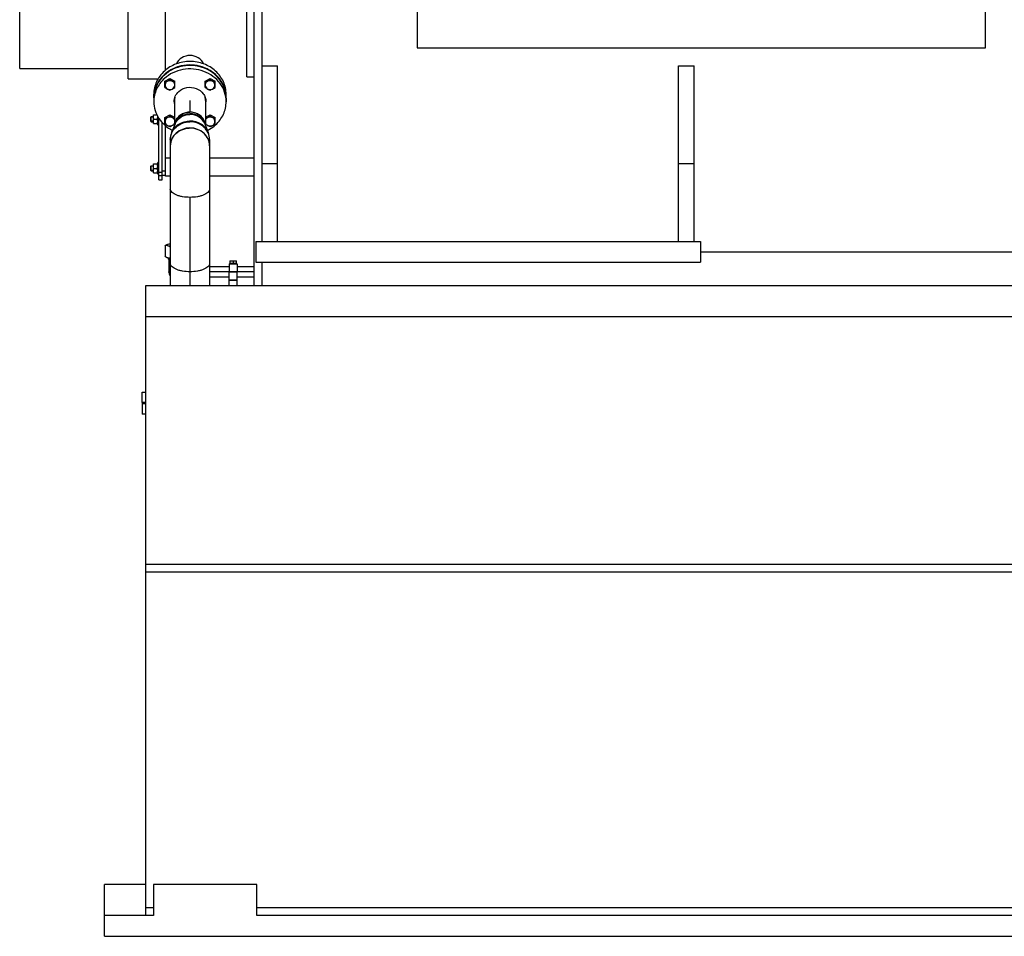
# Model space of a CAD drawing. Header units: millimetres. Extents: x 0 to 1189, y 0 to 841.
# Tile 4 of 184: x 113 to 190, y 172 to 243. Entities that reach past the tile are written whole.
import ezdxf

# ---------------------------------------------------------------- set-up
doc = ezdxf.new("R2010")
doc.units = ezdxf.units.MM
doc.header["$LTSCALE"] = 65.395
doc.linetypes.add('CENTER', pattern=[0.6, 0.375, -0.075, 0.075, -0.075])
for name, color, linetype in [('1907_153701_06_AC_PBL1494', 7, 'CONTINUOUS'), ('32007_153200_12_ABL1232', 7, 'CONTINUOUS'), ('32007_153200_13_ABL1234', 7, 'CONTINUOUS'), ('32007_153200_13_T1_PBL1253', 7, 'CONTINUOUS'), ('32007_153200_13_T2_PBL1252', 7, 'CONTINUOUS'), ('32007_153200_17_ABL1248', 7, 'CONTINUOUS'), ('32007_153200_20_ABL1243', 7, 'CONTINUOUS'), ('32007_153200_20_T1_PBL1466', 7, 'CONTINUOUS'), ('32007_153701_05_PBL1257', 7, 'CONTINUOUS'), ('32007_153701_07_PBL1245', 7, 'CONTINUOUS'), ('8M32E_GENSET_GENERATOR_ABL1226', 7, 'CONTINUOUS'), ('8M32E_GENSET_GENERATOR_T1_PBL1227', 7, 'CONTINUOUS'), ('8M32E_GENSET_GRUNDRAHMEN_ABL1228', 7, 'CONTINUOUS'), ('8M32E_GENSET_GRUNDRAHMEN_T1_PBL1229', 7, 'CONTINUOUS'), ('8M32E_GENSET_VERROHRUNG_ABL1230', 7, 'CONTINUOUS'), ('BOGEN-S-2D-90-76_1X2_9_PBL1251', 7, 'CONTINUOUS'), ('D2616-2-K-76_1-2_9-60_3-2_9_PBL1250', 7, 'CONTINUOUS'), ('D3870-A2-S-20_PBL1249', 7, 'CONTINUOUS'), ('D6796-10_PBL1241', 7, 'CONTINUOUS'), ('D6796-10_PBL1242', 7, 'CONTINUOUS'), ('D931_1-M10X130_PBL1236', 7, 'CONTINUOUS'), ('D931_1-M10X130_PBL1237', 7, 'CONTINUOUS'), ('D931_1-M12X50_PBL1246', 7, 'CONTINUOUS'), ('D931_1-M12X50_PBL1247', 7, 'CONTINUOUS'), ('D931_1-M12X50_PBL1254', 7, 'CONTINUOUS'), ('D931_1-M12X50_PBL1255', 7, 'CONTINUOUS'), ('D931_1-M8X55_PBL1259', 7, 'CONTINUOUS'), ('D934-M10_PBL1238', 7, 'CONTINUOUS'), ('D934-M10_PBL1239', 7, 'CONTINUOUS'), ('E1514-FF-DN50-PN6X2_PBL2241', 7, 'CONTINUOUS'), ('E1514-FF-DN65-PN16X2_PBL1231', 7, 'CONTINUOUS'), ('EN1092-1-01A-DN50-PN6_PBL1240', 7, 'CONTINUOUS'), ('EN1092-1-01A-DN65_PN16-77_5_PBL1233', 7, 'CONTINUOUS'), ('EN1092-1-01A-DN65_PN16-77_5_PBL1235', 7, 'CONTINUOUS'), ('ISO8434-1-E-S20_PBL1244', 7, 'CONTINUOUS'), ('ISO8434-1-T-S20_PBL1311', 7, 'CONTINUOUS'), ('links_14_VBL1225', 7, 'CONTINUOUS'), ('RKD1000-20_PBL1256', 7, 'CONTINUOUS'), ('RKD1000-20_PBL1258', 7, 'CONTINUOUS')]:
    doc.layers.add(name, color=color, linetype=linetype)

# ---------------------------------------------------------------- blocks, each defined once
blk = doc.blocks.new('8M32E_GENSET_GENERATOR_T1_PBL1227', base_point=(179.287, 267.455))
at = {"layer": '8M32E_GENSET_GENERATOR_T1_PBL1227', "color": 7, "linetype": 'Continuous'}
for p, q in [((144.207, 286.235), (144.207, 240.755)), ((188.207, 240.755), (188.207, 286.235)), ((131.607, 222.355), (131.607, 273.155)), ((132.207, 225.755), (132.207, 261.076)), ((131.027, 238.501), (131.027, 253.155)), ((121.847, 238.355), (121.847, 249.555)), ((113.447, 239.155), (113.447, 248.755)), ((124.727, 239.012), (124.727, 245.945)), ((144.207, 240.755), (188.207, 240.755)), ((132.207, 239.355), (133.407, 239.355)), ((133.407, 225.755), (133.407, 239.355)), ((164.447, 225.755), (164.447, 239.355)), ((164.447, 239.355), (165.647, 239.355)), ((165.647, 225.755), (165.647, 239.355)), ((113.447, 239.155), (121.847, 239.155)), ((121.847, 238.355), (124.165, 238.355)), ((131.027, 238.501), (131.607, 238.501)), ((123.827, 236.885), (123.827, 237.151)), ((129.427, 236.881), (129.427, 237.151)), ((124.727, 230.799), (124.727, 234.722)), ((125.105, 232.217), (124.727, 232.217)), ((131.607, 232.217), (128.149, 232.217)), ((133.407, 231.755), (132.207, 231.755)), ((165.647, 231.755), (164.447, 231.755)), ((125.105, 230.799), (124.727, 230.799)), ((131.607, 230.799), (128.149, 230.799)), ((131.727, 225.755), (131.727, 224.155)), ((131.727, 225.755), (166.127, 225.755)), ((166.127, 225.755), (166.127, 224.155)), ((166.127, 224.955), (208.927, 224.955)), ((131.727, 224.155), (166.127, 224.155)), ((132.207, 222.355), (132.207, 224.155))]:
    blk.add_line(p, q, dxfattribs=at)
for centre, radius, start, end in [((126.627, 238.955), 1.206, 26.37343, 153.62665), ((126.752, 236.624), 2.766, 47.87378, 58.56931), ((126.852, 236.735), 2.616, 36.74807, 47.85277), ((126.916, 236.787), 2.535, 35.96136, 36.68304), ((126.964, 236.82), 2.475, 25.11724, 35.99117), ((127.022, 236.85), 2.41, 24.06285, 25.06292), ((127.059, 236.866), 2.371, 12.88347, 24.0791), ((127.099, 236.877), 2.329, 12.08325, 12.84015), ((127.112, 236.88), 2.315, 0.02865, 12.07831), ((127.128, 236.881), 2.299, 359.79307, 360), ((127.128, 236.881), 2.3, 359.35061, 359.79306)]:
    blk.add_arc(centre, radius, start, end, dxfattribs=at)
for points, knots in [([(129.427, 237.151), (129.427, 237.483), (129.276, 238.163), (128.643, 239.006), (127.713, 239.561), (126.627, 239.754), (125.542, 239.561), (124.612, 239.006), (123.979, 238.163), (123.827, 237.483), (123.827, 237.151)], [0, 0, 0, 0, 0.119275, 0.241981, 0.369382, 0.5, 0.630618, 0.758019, 0.880725, 1, 1, 1, 1]), ([(128.194, 238.984), (127.773, 239.242), (126.779, 239.54), (125.517, 239.29), (124.688, 238.754), (124.206, 238.216), (123.899, 237.579), (123.828, 237.116), (123.827, 236.887)], [0, 0, 0, 0, 0.255679, 0.51263, 0.638814, 0.761759, 0.88176, 1, 1, 1, 1])]:
    blk.add_open_spline(points, degree=3, knots=knots, dxfattribs=at)
blk = doc.blocks.new('8M32E_GENSET_GENERATOR_ABL1226', base_point=(179.287, 267.455))
at = {"layer": '8M32E_GENSET_GENERATOR_T1_PBL1227'}
blk.add_blockref('8M32E_GENSET_GENERATOR_T1_PBL1227', (179.287, 267.455), dxfattribs=at)
blk = doc.blocks.new('8M32E_GENSET_GRUNDRAHMEN_T1_PBL1229', base_point=(308.367, 197.155))
at = {"layer": '8M32E_GENSET_GRUNDRAHMEN_T1_PBL1229', "color": 7, "linetype": 'Continuous'}
for p, q in [((123.207, 173.555), (123.207, 222.355)), ((123.207, 222.355), (456.407, 222.355)), ((123.207, 219.955), (456.407, 219.955)), ((479.807, 200.755), (123.207, 200.755)), ((479.807, 200.155), (123.207, 200.155)), ((120.007, 171.955), (120.007, 175.955)), ((123.207, 175.955), (120.007, 175.955)), ((123.807, 175.955), (123.807, 173.555)), ((131.807, 175.955), (123.807, 175.955)), ((131.807, 173.555), (131.807, 175.955)), ((123.807, 174.155), (123.207, 174.155)), ((471.207, 174.155), (131.807, 174.155)), ((123.807, 173.555), (120.007, 173.555)), ((471.207, 173.555), (131.807, 173.555)), ((120.007, 171.955), (482.967, 171.955))]:
    blk.add_line(p, q, dxfattribs=at)
blk = doc.blocks.new('8M32E_GENSET_GRUNDRAHMEN_ABL1228', base_point=(308.367, 197.155))
at = {"layer": '8M32E_GENSET_GRUNDRAHMEN_T1_PBL1229'}
blk.add_blockref('8M32E_GENSET_GRUNDRAHMEN_T1_PBL1229', (308.367, 197.155), dxfattribs=at)
blk = doc.blocks.new('E1514-FF-DN65-PN16X2_PBL1231', base_point=(123.067, 213.235))
at = {"layer": 'E1514-FF-DN65-PN16X2_PBL1231', "color": 7, "linetype": 'Continuous'}
for p, q in [((122.927, 213.275), (122.927, 213.195)), ((123.207, 213.275), (122.927, 213.275)), ((123.207, 213.195), (122.927, 213.195))]:
    blk.add_line(p, q, dxfattribs=at)
blk = doc.blocks.new('EN1092-1-01A-DN65_PN16-77_5_PBL1233', base_point=(123.067, 212.795))
at = {"layer": 'EN1092-1-01A-DN65_PN16-77_5_PBL1233', "color": 7, "linetype": 'Continuous'}
for p, q in [((122.927, 213.195), (122.927, 212.395)), ((123.207, 213.195), (122.927, 213.195)), ((123.207, 212.395), (122.927, 212.395))]:
    blk.add_line(p, q, dxfattribs=at)
blk = doc.blocks.new('32007_153200_12_ABL1232', base_point=(123.067, 212.795))
at = {"layer": 'EN1092-1-01A-DN65_PN16-77_5_PBL1233'}
blk.add_blockref('EN1092-1-01A-DN65_PN16-77_5_PBL1233', (123.067, 212.795), dxfattribs=at)
blk = doc.blocks.new('EN1092-1-01A-DN65_PN16-77_5_PBL1235', base_point=(123.067, 213.675))
at = {"layer": 'EN1092-1-01A-DN65_PN16-77_5_PBL1235', "color": 7, "linetype": 'Continuous'}
for p, q in [((122.927, 213.275), (122.927, 214.075)), ((122.927, 214.075), (123.207, 214.075)), ((122.927, 213.275), (123.207, 213.275))]:
    blk.add_line(p, q, dxfattribs=at)
blk = doc.blocks.new('EN1092-1-01A-DN50-PN6_PBL1240', base_point=(126.627, 236.869))
at = {"layer": 'EN1092-1-01A-DN50-PN6_PBL1240', "color": 7, "linetype": 'Continuous'}
for p, q in [((123.827, 236.847), (123.827, 236.577)), ((129.427, 236.847), (129.427, 236.577))]:
    blk.add_line(p, q, dxfattribs=at)
for centre, radius, start, end in [((126.126, 236.847), 2.299, 179.16608, 179.99995), ((126.414, 236.577), 1.017, 180.02823, 192.08308), ((126.415, 236.848), 1.018, 188.16349, 190.61542), ((126.417, 236.848), 1.02, 190.61536, 192.08867), ((126.838, 236.848), 1.019, 349.3748, 349.70729), ((126.84, 236.848), 1.017, 349.7067, 352.73648), ((126.842, 236.577), 1.015, 349.99025, 359.98338), ((127.128, 236.847), 2.299, 0.00005, 0.83392)]:
    blk.add_arc(centre, radius, start, end, dxfattribs=at)
for points, knots in [([(129.427, 236.88), (129.423, 237.128), (129.333, 237.63), (128.967, 238.307), (128.402, 238.857), (127.689, 239.234), (126.889, 239.41), (126.068, 239.37), (125.293, 239.119), (124.842, 238.818), (124.647, 238.641)], [0, 0, 0, 0, 0.117825, 0.237744, 0.360983, 0.487613, 0.616609, 0.746225, 0.874536, 1, 1, 1, 1]), ([(124.647, 238.641), (124.399, 238.416), (123.987, 237.873), (123.832, 237.206), (123.827, 236.88)], [0, 0, 0, 0, 0.507062, 1, 1, 1, 1]), ([(129.427, 236.577), (129.427, 236.825), (129.344, 237.331), (128.983, 238.016), (128.42, 238.573), (127.707, 238.958), (126.903, 239.139), (126.077, 239.102), (125.297, 238.851), (124.844, 238.549), (124.647, 238.371)], [0, 0, 0, 0, 0.117817, 0.237672, 0.360843, 0.487438, 0.616446, 0.746112, 0.874484, 1, 1, 1, 1]), ([(124.647, 238.371), (124.395, 238.142), (123.978, 237.588), (123.827, 236.908), (123.827, 236.577)], [0, 0, 0, 0, 0.507089, 1, 1, 1, 1]), ([(125.397, 236.577), (125.397, 236.722), (125.463, 237.021), (125.646, 237.264), (125.757, 237.365)], [0, 0, 0, 0, 0.492911, 1, 1, 1, 1]), ([(125.757, 237.365), (125.93, 237.521), (126.382, 237.735), (127.111, 237.672), (127.608, 237.312), (127.82, 236.908), (127.857, 236.686), (127.857, 236.577)], [0, 0, 0, 0, 0.253297, 0.511553, 0.760569, 0.881311, 1, 1, 1, 1]), ([(123.827, 236.577), (123.827, 236.351), (123.895, 235.894), (124.192, 235.263), (124.661, 234.727), (125.061, 234.461), (125.276, 234.354)], [0, 0, 0, 0, 0.24277, 0.489042, 0.741229, 1, 1, 1, 1]), ([(128.607, 234.782), (128.86, 235.011), (129.277, 235.565), (129.427, 236.245), (129.427, 236.577)], [0, 0, 0, 0, 0.507089, 1, 1, 1, 1]), ([(127.978, 234.354), (128.035, 234.382), (128.259, 234.503), (128.466, 234.655), (128.607, 234.782)], [0, 0, 0, 0, 0.252667, 1, 1, 1, 1])]:
    blk.add_open_spline(points, degree=3, knots=knots, dxfattribs=at)
blk = doc.blocks.new('D2616-2-K-76_1-2_9-60_3-2_9_PBL1250', base_point=(126.627, 234.458))
at = {"layer": 'D2616-2-K-76_1-2_9-60_3-2_9_PBL1250', "color": 7, "linetype": 'Continuous'}
for p, q in [((125.479, 234.857), (125.209, 234.181)), ((127.775, 234.857), (128.045, 234.181)), ((125.105, 233.638), (125.105, 233.162)), ((128.149, 233.638), (128.149, 233.162))]:
    blk.add_line(p, q, dxfattribs=at)
for centre, radius, start, end in [((126.478, 233.094), 1.387, 141.78435, 142.13491), ((126.627, 232.853), 1.677, 88.12754, 91.87246), ((126.776, 233.094), 1.387, 37.86509, 38.21565), ((126.362, 233.151), 1.257, 169.27527, 179.3378), ((126.382, 233.146), 1.278, 159.46121, 169.24453), ((126.406, 233.137), 1.303, 154.63391, 159.46408), ((126.451, 233.114), 1.353, 142.0968, 154.56526), ((126.803, 233.114), 1.353, 25.43474, 37.9032), ((126.848, 233.137), 1.303, 20.53592, 25.36609), ((126.872, 233.146), 1.278, 10.75547, 20.53879), ((126.892, 233.151), 1.257, 0.6622, 10.72473)]:
    blk.add_arc(centre, radius, start, end, dxfattribs=at)
for points, knots in [([(125.422, 234.722), (125.429, 234.861), (125.505, 235.143), (125.78, 235.487), (126.172, 235.714), (126.475, 235.766), (126.627, 235.766)], [0, 0, 0, 0, 0.238616, 0.484318, 0.739109, 1, 1, 1, 1]), ([(127.832, 234.722), (127.825, 234.861), (127.749, 235.143), (127.474, 235.487), (127.082, 235.714), (126.779, 235.766), (126.627, 235.766)], [0, 0, 0, 0, 0.238616, 0.484318, 0.739109, 1, 1, 1, 1]), ([(125.388, 233.952), (125.525, 234.126), (125.892, 234.415), (126.344, 234.522), (126.572, 234.53)], [0, 0, 0, 0, 0.491371, 1, 1, 1, 1]), ([(127.866, 233.952), (127.729, 234.126), (127.362, 234.415), (126.91, 234.522), (126.682, 234.53)], [0, 0, 0, 0, 0.491371, 1, 1, 1, 1])]:
    blk.add_open_spline(points, degree=3, knots=knots, dxfattribs=at)
at = {"layer": 'D2616-2-K-76_1-2_9-60_3-2_9_PBL1250', "color": 9, "linetype": 'Continuous'}
for points, knots in [([(125.467, 234.86), (125.503, 234.974), (125.619, 235.194), (125.984, 235.539), (126.374, 235.654), (126.627, 235.654)], [0, 0, 0, 0, 0.241105, 0.48957, 1, 1, 1, 1]), ([(125.479, 234.857), (125.564, 235.072), (125.898, 235.457), (126.384, 235.588), (126.627, 235.588)], [0, 0, 0, 0, 0.487094, 1, 1, 1, 1]), ([(127.787, 234.86), (127.751, 234.974), (127.635, 235.194), (127.27, 235.539), (126.88, 235.654), (126.627, 235.654)], [0, 0, 0, 0, 0.241105, 0.48957, 1, 1, 1, 1]), ([(127.775, 234.857), (127.69, 235.072), (127.356, 235.457), (126.87, 235.588), (126.627, 235.588)], [0, 0, 0, 0, 0.487094, 1, 1, 1, 1]), ([(125.105, 233.638), (125.105, 233.818), (125.187, 234.188), (125.531, 234.646), (126.036, 234.948), (126.43, 235.017), (126.627, 235.017)], [0, 0, 0, 0, 0.23855, 0.483962, 0.738764, 1, 1, 1, 1]), ([(125.209, 234.181), (125.262, 234.313), (125.415, 234.565), (125.866, 234.955), (126.327, 235.083), (126.627, 235.083)], [0, 0, 0, 0, 0.241497, 0.490158, 1, 1, 1, 1]), ([(128.045, 234.181), (127.992, 234.313), (127.839, 234.565), (127.388, 234.955), (126.927, 235.083), (126.627, 235.083)], [0, 0, 0, 0, 0.241497, 0.490158, 1, 1, 1, 1]), ([(128.149, 233.638), (128.149, 233.818), (128.067, 234.188), (127.723, 234.646), (127.218, 234.948), (126.824, 235.017), (126.627, 235.017)], [0, 0, 0, 0, 0.23855, 0.483962, 0.738764, 1, 1, 1, 1])]:
    blk.add_open_spline(points, degree=3, knots=knots, dxfattribs=at)
at = {"layer": 'D2616-2-K-76_1-2_9-60_3-2_9_PBL1250', "color": 7, "linetype": 'Continuous'}
for points in [[(125.209, 234.181), (125.141, 234.01), (125.105, 233.822), (125.105, 233.638)], [(128.149, 233.638), (128.149, 233.822), (128.113, 234.01), (128.045, 234.181)]]:
    blk.add_open_spline(points, degree=3, dxfattribs=at)
blk = doc.blocks.new('BOGEN-S-2D-90-76_1X2_9_PBL1251', base_point=(126.627, 231.855))
at = {"layer": 'BOGEN-S-2D-90-76_1X2_9_PBL1251', "color": 7, "linetype": 'Continuous'}
for p, q in [((125.105, 233.151), (125.105, 229.813)), ((128.149, 233.151), (128.149, 229.813))]:
    blk.add_line(p, q, dxfattribs=at)
for points, knots in [([(128.149, 233.162), (128.149, 233.342), (128.067, 233.712), (127.723, 234.17), (127.217, 234.472), (126.627, 234.576), (126.037, 234.472), (125.531, 234.17), (125.187, 233.712), (125.105, 233.342), (125.105, 233.162)], [0, 0, 0, 0, 0.119275, 0.241981, 0.369382, 0.5, 0.630618, 0.758019, 0.880725, 1, 1, 1, 1]), ([(128.149, 229.813), (128.149, 229.601), (127.818, 229.388), (127.468, 229.272), (127.106, 229.191), (126.627, 229.155), (126.148, 229.191), (125.786, 229.272), (125.436, 229.388), (125.105, 229.601), (125.105, 229.813)], [0, 0, 0, 0, 0.183508, 0.253849, 0.33158, 0.5, 0.66842, 0.746151, 0.816492, 1, 1, 1, 1])]:
    blk.add_open_spline(points, degree=3, knots=knots, dxfattribs=at)
blk = doc.blocks.new('32007_153200_13_T2_PBL1252', base_point=(126.627, 226.084))
at = {"layer": '32007_153200_13_T2_PBL1252', "color": 7, "linetype": 'Continuous'}
for p, q in [((125.105, 229.813), (125.105, 222.355)), ((128.149, 229.813), (128.149, 222.355))]:
    blk.add_line(p, q, dxfattribs=at)
at = {"layer": '32007_153200_13_T2_PBL1252', "color": 2, "linetype": 'CENTER'}
blk.add_line((126.627, 229.176), (126.627, 222.355), dxfattribs=at)
at = {"layer": '32007_153200_13_T2_PBL1252', "color": 7, "linetype": 'Continuous'}
blk.add_open_spline([(128.149, 229.813), (128.149, 229.601), (127.818, 229.388), (127.468, 229.272), (127.106, 229.191), (126.627, 229.155), (126.148, 229.191), (125.786, 229.272), (125.436, 229.388), (125.105, 229.601), (125.105, 229.813)], degree=3, knots=[0, 0, 0, 0, 0.183508, 0.253849, 0.33158, 0.5, 0.66842, 0.746151, 0.816492, 1, 1, 1, 1], dxfattribs=at)
at = {"layer": '32007_153200_13_T2_PBL1252', "color": 9, "linetype": 'Continuous'}
blk.add_open_spline([(128.149, 224.052), (128.149, 223.84), (127.818, 223.627), (127.468, 223.512), (127.106, 223.43), (126.627, 223.394), (126.148, 223.43), (125.786, 223.512), (125.436, 223.627), (125.105, 223.84), (125.105, 224.052)], degree=3, knots=[0, 0, 0, 0, 0.183508, 0.253849, 0.33158, 0.5, 0.66842, 0.746151, 0.816492, 1, 1, 1, 1], dxfattribs=at)
blk = doc.blocks.new('32007_153200_13_T1_PBL1253', base_point=(126.627, 235.802))
at = {"layer": '32007_153200_13_T1_PBL1253', "color": 7, "linetype": 'Continuous'}
for p, q in [((125.421, 236.661), (125.421, 234.712)), ((127.833, 236.661), (127.833, 234.712))]:
    blk.add_line(p, q, dxfattribs=at)
at = {"layer": '32007_153200_13_T1_PBL1253', "color": 2, "linetype": 'CENTER'}
blk.add_line((126.627, 236.661), (126.627, 235.766), dxfattribs=at)
at = {"layer": '32007_153200_13_T1_PBL1253', "color": 7, "linetype": 'Continuous'}
for centre, radius, start, end in [((126.423, 236.66), 1.002, 164.2685, 179.93669), ((126.834, 236.66), 0.999, 0.04322, 13.86143), ((126.568, 234.569), 1.182, 124.13259, 132.15392), ((126.594, 234.53), 1.229, 116.3106, 124.12661), ((126.612, 234.493), 1.271, 108.66233, 116.30669), ((126.623, 234.462), 1.303, 101.14403, 108.65988), ((126.627, 234.441), 1.324, 93.70597, 101.14249), ((126.627, 234.434), 1.331, 86.29513, 93.70487), ((126.628, 234.441), 1.324, 78.85751, 86.29403), ((126.632, 234.462), 1.303, 71.34012, 78.85597), ((126.642, 234.493), 1.271, 63.69331, 71.33767), ((126.66, 234.53), 1.229, 55.87339, 63.6894), ((126.687, 234.569), 1.182, 47.84608, 55.86741), ((126.42, 234.672), 0.999, 166.50221, 176.14532), ((126.439, 234.667), 1.018, 157.61883, 166.47712), ((126.467, 234.655), 1.049, 148.91334, 157.60053), ((126.5, 234.634), 1.088, 140.42167, 148.89738), ((126.535, 234.605), 1.134, 132.16266, 140.40976), ((126.719, 234.605), 1.134, 39.59024, 47.83734), ((126.754, 234.634), 1.088, 31.10262, 39.57833), ((126.787, 234.655), 1.049, 22.39947, 31.08666), ((126.815, 234.667), 1.018, 13.52288, 22.38117), ((126.834, 234.672), 0.999, 3.85468, 13.49779)]:
    blk.add_arc(centre, radius, start, end, dxfattribs=at)
blk = doc.blocks.new('32007_153200_13_ABL1234', base_point=(126.177, 226.33))
at = {"layer": '32007_153200_13_T1_PBL1253'}
blk.add_blockref('32007_153200_13_T1_PBL1253', (126.627, 235.802), dxfattribs=at)
at = {"layer": '32007_153200_13_T2_PBL1252'}
blk.add_blockref('32007_153200_13_T2_PBL1252', (126.627, 226.084), dxfattribs=at)
at = {"layer": 'BOGEN-S-2D-90-76_1X2_9_PBL1251'}
blk.add_blockref('BOGEN-S-2D-90-76_1X2_9_PBL1251', (126.627, 231.855), dxfattribs=at)
at = {"layer": 'D2616-2-K-76_1-2_9-60_3-2_9_PBL1250'}
blk.add_blockref('D2616-2-K-76_1-2_9-60_3-2_9_PBL1250', (126.627, 234.458), dxfattribs=at)
at = {"layer": 'EN1092-1-01A-DN50-PN6_PBL1240'}
blk.add_blockref('EN1092-1-01A-DN50-PN6_PBL1240', (126.627, 236.869), dxfattribs=at)
at = {"layer": 'EN1092-1-01A-DN65_PN16-77_5_PBL1235'}
blk.add_blockref('EN1092-1-01A-DN65_PN16-77_5_PBL1235', (123.067, 213.675), dxfattribs=at)
blk = doc.blocks.new('D931_1-M10X130_PBL1236', base_point=(123.697, 231.417))
at = {"layer": 'D931_1-M10X130_PBL1236', "color": 7, "linetype": 'Continuous'}
for p, q in [((123.587, 231.58), (123.624, 231.617)), ((123.587, 231.254), (123.587, 231.58)), ((123.587, 231.254), (123.624, 231.217)), ((123.624, 231.217), (123.624, 231.617)), ((123.624, 231.617), (123.807, 231.617)), ((123.624, 231.217), (123.807, 231.217))]:
    blk.add_line(p, q, dxfattribs=at)
at = {"layer": 'D931_1-M10X130_PBL1236', "color": 2, "linetype": 'Continuous'}
for p, q in [((123.807, 231.58), (123.587, 231.58)), ((123.807, 231.254), (123.587, 231.254))]:
    blk.add_line(p, q, dxfattribs=at)
blk = doc.blocks.new('D931_1-M10X130_PBL1237', base_point=(123.697, 235.223))
at = {"layer": 'D931_1-M10X130_PBL1237', "color": 7, "linetype": 'Continuous'}
for p, q in [((123.587, 235.387), (123.624, 235.423)), ((123.587, 235.06), (123.587, 235.387)), ((123.587, 235.06), (123.624, 235.023)), ((123.624, 235.023), (123.624, 235.423)), ((123.624, 235.423), (123.807, 235.423)), ((123.624, 235.023), (123.807, 235.023))]:
    blk.add_line(p, q, dxfattribs=at)
at = {"layer": 'D931_1-M10X130_PBL1237', "color": 2, "linetype": 'Continuous'}
for p, q in [((123.807, 235.387), (123.587, 235.387)), ((123.807, 235.06), (123.587, 235.06))]:
    blk.add_line(p, q, dxfattribs=at)
blk = doc.blocks.new('D934-M10_PBL1238', base_point=(123.967, 231.417))
at = {"layer": 'D934-M10_PBL1238', "color": 7, "linetype": 'Continuous'}
for p, q in [((123.807, 231.077), (123.807, 231.757)), ((123.807, 231.757), (124.127, 231.757)), ((123.807, 231.077), (124.127, 231.077)), ((123.821, 231.417), (124.113, 231.417))]:
    blk.add_line(p, q, dxfattribs=at)
for points in [[(123.807, 231.587), (123.807, 231.644), (123.813, 231.701), (123.821, 231.757)], [(124.127, 231.587), (124.127, 231.644), (124.122, 231.701), (124.113, 231.757)], [(123.821, 231.417), (123.813, 231.473), (123.807, 231.53), (123.807, 231.587)], [(123.807, 231.247), (123.807, 231.304), (123.813, 231.361), (123.821, 231.417)], [(123.821, 231.077), (123.813, 231.133), (123.807, 231.19), (123.807, 231.247)], [(124.113, 231.417), (124.122, 231.473), (124.127, 231.53), (124.127, 231.587)], [(124.127, 231.247), (124.127, 231.304), (124.122, 231.361), (124.113, 231.417)], [(124.113, 231.077), (124.122, 231.133), (124.127, 231.19), (124.127, 231.247)]]:
    blk.add_open_spline(points, degree=3, dxfattribs=at)
blk = doc.blocks.new('D934-M10_PBL1239', base_point=(123.967, 235.223))
at = {"layer": 'D934-M10_PBL1239', "color": 7, "linetype": 'Continuous'}
for p, q in [((123.807, 234.883), (123.807, 235.563)), ((123.807, 235.563), (124.065, 235.563)), ((123.807, 234.883), (124.127, 234.883)), ((123.821, 235.223), (124.113, 235.223))]:
    blk.add_line(p, q, dxfattribs=at)
blk.add_arc((123.142, 235.392), 0.985, 0.07587, 4.10114, dxfattribs=at)
for points in [[(123.807, 235.393), (123.807, 235.45), (123.813, 235.507), (123.821, 235.563)], [(123.821, 235.223), (123.813, 235.28), (123.807, 235.337), (123.807, 235.393)], [(123.807, 235.053), (123.807, 235.11), (123.813, 235.167), (123.821, 235.223)], [(123.821, 234.883), (123.813, 234.94), (123.807, 234.997), (123.807, 235.053)], [(124.113, 235.223), (124.122, 235.28), (124.127, 235.337), (124.127, 235.393)], [(124.127, 235.053), (124.127, 235.11), (124.122, 235.167), (124.113, 235.223)], [(124.113, 234.883), (124.122, 234.94), (124.127, 234.997), (124.127, 235.053)]]:
    blk.add_open_spline(points, degree=3, dxfattribs=at)
blk = doc.blocks.new('D6796-10_PBL1241', base_point=(124.177, 231.417))
at = {"layer": 'D6796-10_PBL1241', "color": 7, "linetype": 'Continuous'}
for p, q in [((124.127, 230.957), (124.127, 231.877)), ((124.227, 231.866), (124.127, 231.877)), ((124.227, 230.968), (124.127, 230.957))]:
    blk.add_line(p, q, dxfattribs=at)
blk = doc.blocks.new('D6796-10_PBL1242', base_point=(124.177, 235.111))
at = {"layer": 'D6796-10_PBL1242', "color": 7, "linetype": 'Continuous'}
for p, q in [((124.127, 234.763), (124.127, 235.458)), ((124.227, 234.775), (124.127, 234.763))]:
    blk.add_line(p, q, dxfattribs=at)
blk = doc.blocks.new('ISO8434-1-E-S20_PBL1244', base_point=(125.016, 223.768))
at = {"layer": 'ISO8434-1-E-S20_PBL1244', "color": 7, "linetype": 'Continuous'}
for p, q in [((124.927, 224.47), (124.927, 224.414)), ((124.927, 224.414), (124.956, 224.383)), ((125.013, 224.352), (124.956, 224.383)), ((124.987, 224.366), (124.987, 223.395))]:
    blk.add_line(p, q, dxfattribs=at)
at = {"layer": 'ISO8434-1-E-S20_PBL1244', "color": 2, "linetype": 'Continuous'}
blk.add_line((124.977, 224.459), (124.977, 224.386), dxfattribs=at)
at = {"layer": 'ISO8434-1-E-S20_PBL1244', "color": 7, "linetype": 'Continuous'}
blk.add_lwpolyline([(124.987, 223.395), (125.02, 223.21), (125.105, 223.065)], dxfattribs=at)
at = {"layer": 'ISO8434-1-E-S20_PBL1244', "color": 9, "linetype": 'Continuous'}
blk.add_arc((125.004, 223.395), 0.0162, 180.01101, 180.93646, dxfattribs=at)
at = {"layer": 'ISO8434-1-E-S20_PBL1244', "color": 7, "linetype": 'Continuous'}
for points, knots in [([(124.956, 224.383), (124.964, 224.378), (125.012, 224.358), (125.063, 224.348), (125.105, 224.34)], [0, 0, 0, 0, 0.183685, 1, 1, 1, 1]), ([(125.013, 224.352), (125.019, 224.349), (125.047, 224.336), (125.078, 224.328), (125.102, 224.322)], [0, 0, 0, 0, 0.195198, 1, 1, 1, 1])]:
    blk.add_open_spline(points, degree=3, knots=knots, dxfattribs=at)
at = {"layer": 'ISO8434-1-E-S20_PBL1244', "color": 2, "linetype": 'Continuous'}
for points, knots in [([(124.987, 224.368), (124.987, 224.369), (124.986, 224.37), (124.984, 224.371), (124.983, 224.372), (124.982, 224.373), (124.981, 224.375), (124.981, 224.376), (124.98, 224.377), (124.979, 224.378), (124.979, 224.379), (124.978, 224.38), (124.978, 224.381), (124.978, 224.382), (124.978, 224.384), (124.978, 224.385), (124.977, 224.386)], [0, 0, 0, 0, 0.125, 0.1875, 0.25, 0.3125, 0.375, 0.4375, 0.5, 0.5625, 0.625, 0.6875, 0.75, 0.8125, 0.875, 1, 1, 1, 1]), ([(125.105, 224.325), (125.102, 224.325), (125.097, 224.327), (125.09, 224.328), (125.085, 224.329), (125.08, 224.33), (125.074, 224.332), (125.067, 224.334), (125.06, 224.336), (125.054, 224.337), (125.05, 224.339), (125.047, 224.339), (125.046, 224.34), (125.044, 224.34), (125.042, 224.341), (125.039, 224.342), (125.035, 224.344), (125.031, 224.345), (125.027, 224.346), (125.023, 224.348), (125.019, 224.35), (125.015, 224.351), (125.011, 224.353), (125.007, 224.355), (125.004, 224.357)], [0, 0, 0, 0, 0.0625, 0.125, 0.15625, 0.1875, 0.25, 0.3125, 0.375, 0.4375, 0.46875, 0.484375, 0.5, 0.515625, 0.53125, 0.5625, 0.625, 0.65625, 0.6875, 0.75, 0.8125, 0.84375, 0.875, 1, 1, 1, 1])]:
    blk.add_open_spline(points, degree=3, knots=knots, dxfattribs=at)
at = {"layer": 'ISO8434-1-E-S20_PBL1244', "color": 9, "linetype": 'Continuous'}
blk.add_open_spline([(125.1, 223.338), (125.071, 223.344), (125.034, 223.353), (124.988, 223.381), (124.987, 223.395)], degree=3, knots=[0, 0, 0, 0, 0.676302, 1, 1, 1, 1], dxfattribs=at)
blk = doc.blocks.new('ISO8434-1-T-S20_PBL1311', base_point=(240.938, 223.664))
at = {"layer": 'ISO8434-1-T-S20_PBL1311', "color": 7, "linetype": 'Continuous'}
for p, q in [((241.127, 224.43), (240.329, 224.43)), ((241.077, 224.401), (240.329, 224.401)), ((241.067, 224.395), (240.329, 224.395)), ((241.067, 224.395), (241.127, 224.43)), ((241.067, 222.772), (241.067, 224.395)), ((241.127, 224.555), (241.127, 224.43)), ((241.527, 223.935), (240.329, 223.935)), ((241.527, 223.935), (241.547, 223.97)), ((241.527, 222.855), (241.527, 223.935)), ((241.533, 222.845), (241.533, 223.945)), ((241.067, 223.084), (240.329, 223.084)), ((241.067, 222.772), (240.329, 222.772)), ((241.527, 222.855), (241.067, 222.855)), ((241.527, 222.855), (241.547, 222.821))]:
    blk.add_line(p, q, dxfattribs=at)
at = {"layer": 'ISO8434-1-T-S20_PBL1311', "color": 2, "linetype": 'Continuous'}
for p, q in [((241.077, 224.555), (241.077, 224.401)), ((241.547, 223.945), (241.533, 223.945)), ((241.547, 222.845), (241.533, 222.845))]:
    blk.add_line(p, q, dxfattribs=at)
blk = doc.blocks.new('32007_153200_20_T1_PBL1466', base_point=(182.717, 223.395))
at = {"layer": '32007_153200_20_T1_PBL1466', "color": 7, "linetype": 'Continuous'}
for p, q in [((129.647, 223.795), (128.149, 223.795)), ((131.607, 223.795), (130.287, 223.795)), ((234.447, 223.795), (231.327, 223.795)), ((237.285, 223.795), (235.087, 223.795)), ((129.647, 222.995), (128.149, 222.995)), ((131.607, 222.995), (130.287, 222.995)), ((234.447, 222.995), (231.327, 222.995)), ((237.285, 222.995), (235.087, 222.995))]:
    blk.add_line(p, q, dxfattribs=at)
at = {"layer": '32007_153200_20_T1_PBL1466', "color": 2, "linetype": 'CENTER'}
for p, q in [((131.607, 223.395), (128.149, 223.395)), ((237.285, 223.395), (231.327, 223.395))]:
    blk.add_line(p, q, dxfattribs=at)
blk = doc.blocks.new('32007_153200_20_ABL1243', base_point=(183.237, 223.664))
at = {"layer": '32007_153200_20_T1_PBL1466'}
blk.add_blockref('32007_153200_20_T1_PBL1466', (182.717, 223.395), dxfattribs=at)
at = {"layer": 'ISO8434-1-E-S20_PBL1244'}
blk.add_blockref('ISO8434-1-E-S20_PBL1244', (125.016, 223.768), dxfattribs=at)
at = {"layer": 'ISO8434-1-T-S20_PBL1311'}
blk.add_blockref('ISO8434-1-T-S20_PBL1311', (240.938, 223.664), dxfattribs=at)
blk = doc.blocks.new('32007_153701_07_PBL1245', base_point=(124.347, 232.906))
at = {"layer": '32007_153701_07_PBL1245', "color": 7, "linetype": 'Continuous'}
for p, q in [((124.227, 230.523), (124.227, 235.289)), ((124.467, 230.523), (124.467, 234.981)), ((124.227, 231.127), (124.467, 231.127)), ((124.227, 230.861), (124.467, 230.861)), ((124.227, 230.523), (124.467, 230.523))]:
    blk.add_line(p, q, dxfattribs=at)
blk = doc.blocks.new('D931_1-M12X50_PBL1246', base_point=(125.057, 235.102))
at = {"layer": 'D931_1-M12X50_PBL1246', "color": 7, "linetype": 'Continuous'}
for p, q in [((124.691, 235.355), (125.071, 235.554)), ((125.071, 235.444), (125.071, 235.554)), ((125.071, 235.554), (125.421, 235.371)), ((124.691, 234.848), (124.691, 235.355))]:
    blk.add_line(p, q, dxfattribs=at)
for points, knots in [([(124.719, 235.168), (124.697, 235.117), (124.678, 235.001), (124.747, 234.836), (124.889, 234.722), (125.011, 234.696), (125.071, 234.696)], [0, 0, 0, 0, 0.24025, 0.483066, 0.736836, 1, 1, 1, 1]), ([(125.071, 235.444), (125.04, 235.426), (124.916, 235.354), (124.788, 235.29), (124.691, 235.245)], [0, 0, 0, 0, 0.254823, 1, 1, 1, 1]), ([(124.691, 234.848), (124.723, 234.829), (124.847, 234.758), (124.975, 234.693), (125.071, 234.649)], [0, 0, 0, 0, 0.254823, 1, 1, 1, 1]), ([(125.071, 235.384), (124.998, 235.384), (124.851, 235.346), (124.747, 235.232), (124.719, 235.168)], [0, 0, 0, 0, 0.512378, 1, 1, 1, 1]), ([(125.421, 235.259), (125.392, 235.273), (125.273, 235.33), (125.157, 235.394), (125.071, 235.444)], [0, 0, 0, 0, 0.244843, 1, 1, 1, 1]), ([(125.422, 235.171), (125.393, 235.235), (125.29, 235.346), (125.144, 235.384), (125.071, 235.384)], [0, 0, 0, 0, 0.487783, 1, 1, 1, 1]), ([(125.071, 234.696), (125.144, 234.696), (125.29, 234.734), (125.393, 234.845), (125.422, 234.908)], [0, 0, 0, 0, 0.512217, 1, 1, 1, 1]), ([(125.071, 234.649), (125.101, 234.662), (125.22, 234.718), (125.335, 234.78), (125.421, 234.83)], [0, 0, 0, 0, 0.244529, 1, 1, 1, 1])]:
    blk.add_open_spline(points, degree=3, knots=knots, dxfattribs=at)
blk = doc.blocks.new('D931_1-M12X50_PBL1247', base_point=(125.071, 237.921))
at = {"layer": 'D931_1-M12X50_PBL1247', "color": 7, "linetype": 'Continuous'}
for p, q in [((124.691, 238.175), (125.071, 238.374)), ((124.691, 237.668), (124.691, 238.175)), ((125.071, 238.264), (125.071, 238.374)), ((125.071, 238.374), (125.451, 238.175)), ((125.451, 237.668), (125.451, 238.175))]:
    blk.add_line(p, q, dxfattribs=at)
for points, knots in [([(124.719, 237.988), (124.697, 237.937), (124.678, 237.82), (124.747, 237.656), (124.889, 237.542), (125.011, 237.516), (125.071, 237.516)], [0, 0, 0, 0, 0.24025, 0.483066, 0.736836, 1, 1, 1, 1]), ([(125.071, 238.264), (125.04, 238.246), (124.916, 238.174), (124.788, 238.11), (124.691, 238.065)], [0, 0, 0, 0, 0.254823, 1, 1, 1, 1]), ([(125.071, 238.204), (124.998, 238.204), (124.851, 238.165), (124.747, 238.052), (124.719, 237.988)], [0, 0, 0, 0, 0.512378, 1, 1, 1, 1]), ([(125.451, 238.065), (125.42, 238.08), (125.29, 238.14), (125.165, 238.209), (125.071, 238.264)], [0, 0, 0, 0, 0.244256, 1, 1, 1, 1]), ([(125.424, 237.988), (125.395, 238.052), (125.292, 238.165), (125.145, 238.204), (125.071, 238.204)], [0, 0, 0, 0, 0.487621, 1, 1, 1, 1]), ([(125.071, 237.516), (125.132, 237.516), (125.254, 237.542), (125.396, 237.656), (125.465, 237.82), (125.446, 237.937), (125.424, 237.988)], [0, 0, 0, 0, 0.263164, 0.516934, 0.75975, 1, 1, 1, 1]), ([(124.691, 237.668), (124.723, 237.649), (124.847, 237.577), (124.975, 237.513), (125.071, 237.469)], [0, 0, 0, 0, 0.254823, 1, 1, 1, 1]), ([(125.071, 237.469), (125.103, 237.483), (125.233, 237.544), (125.358, 237.613), (125.451, 237.668)], [0, 0, 0, 0, 0.244256, 1, 1, 1, 1])]:
    blk.add_open_spline(points, degree=3, knots=knots, dxfattribs=at)
blk = doc.blocks.new('D3870-A2-S-20_PBL1249', base_point=(124.901, 225.011))
at = {"layer": 'D3870-A2-S-20_PBL1249', "color": 7, "linetype": 'Continuous'}
for p, q in [((124.696, 225.42), (124.696, 224.606)), ((124.842, 225.521), (124.826, 225.513)), ((124.842, 225.521), (124.904, 225.546)), ((124.904, 224.475), (124.837, 224.503))]:
    blk.add_line(p, q, dxfattribs=at)
for points, knots in [([(124.904, 225.546), (124.917, 225.55), (124.982, 225.567), (125.049, 225.577), (125.102, 225.584)], [0, 0, 0, 0, 0.208408, 1, 1, 1, 1]), ([(124.696, 225.42), (124.707, 225.429), (124.747, 225.463), (124.791, 225.494), (124.826, 225.513)], [0, 0, 0, 0, 0.261282, 1, 1, 1, 1]), ([(124.904, 225.421), (124.887, 225.426), (124.818, 225.441), (124.746, 225.433), (124.696, 225.42)], [0, 0, 0, 0, 0.257362, 1, 1, 1, 1]), ([(124.904, 225.421), (124.885, 225.426), (124.854, 225.438), (124.816, 225.457), (124.802, 225.49), (124.818, 225.505), (124.826, 225.511)], [0, 0, 0, 0, 0.391799, 0.650037, 0.810175, 1, 1, 1, 1]), ([(125.105, 225.301), (125.089, 225.314), (125.028, 225.363), (124.959, 225.404), (124.904, 225.421)], [0, 0, 0, 0, 0.269418, 1, 1, 1, 1]), ([(125.102, 225.382), (125.082, 225.385), (125.016, 225.394), (124.95, 225.407), (124.904, 225.421)], [0, 0, 0, 0, 0.289484, 1, 1, 1, 1]), ([(124.817, 224.514), (124.806, 224.52), (124.764, 224.548), (124.725, 224.58), (124.696, 224.606)], [0, 0, 0, 0, 0.238635, 1, 1, 1, 1]), ([(124.904, 224.475), (124.897, 224.478), (124.866, 224.488), (124.838, 224.502), (124.817, 224.514)], [0, 0, 0, 0, 0.241346, 1, 1, 1, 1]), ([(125.105, 224.479), (125.073, 224.47), (125.005, 224.457), (124.937, 224.465), (124.904, 224.475)], [0, 0, 0, 0, 0.495614, 1, 1, 1, 1]), ([(125.102, 224.437), (125.082, 224.439), (125.016, 224.449), (124.95, 224.462), (124.904, 224.475)], [0, 0, 0, 0, 0.289484, 1, 1, 1, 1])]:
    blk.add_open_spline(points, degree=3, knots=knots, dxfattribs=at)
blk.add_open_spline([(124.826, 225.511), (124.831, 225.515), (124.836, 225.518), (124.842, 225.521)], degree=3, dxfattribs=at)
blk = doc.blocks.new('32007_153200_17_ABL1248', base_point=(124.901, 225.011))
at = {"layer": 'D3870-A2-S-20_PBL1249'}
blk.add_blockref('D3870-A2-S-20_PBL1249', (124.901, 225.011), dxfattribs=at)
blk = doc.blocks.new('D931_1-M12X50_PBL1254', base_point=(128.183, 237.921))
at = {"layer": 'D931_1-M12X50_PBL1254', "color": 7, "linetype": 'Continuous'}
for p, q in [((127.803, 238.175), (128.183, 238.374)), ((127.803, 237.668), (127.803, 238.175)), ((128.183, 238.264), (128.183, 238.374)), ((128.183, 238.374), (128.563, 238.175)), ((128.563, 237.668), (128.563, 238.175))]:
    blk.add_line(p, q, dxfattribs=at)
for points, knots in [([(127.83, 237.988), (127.808, 237.937), (127.789, 237.82), (127.858, 237.656), (128.001, 237.542), (128.122, 237.516), (128.183, 237.516)], [0, 0, 0, 0, 0.24025, 0.483066, 0.736836, 1, 1, 1, 1]), ([(128.183, 238.264), (128.151, 238.246), (128.027, 238.174), (127.9, 238.11), (127.803, 238.065)], [0, 0, 0, 0, 0.254823, 1, 1, 1, 1]), ([(128.183, 238.204), (128.109, 238.204), (127.962, 238.165), (127.859, 238.052), (127.83, 237.988)], [0, 0, 0, 0, 0.512378, 1, 1, 1, 1]), ([(128.563, 238.065), (128.531, 238.08), (128.401, 238.14), (128.276, 238.209), (128.183, 238.264)], [0, 0, 0, 0, 0.244256, 1, 1, 1, 1]), ([(128.535, 237.988), (128.507, 238.052), (128.403, 238.165), (128.256, 238.204), (128.183, 238.204)], [0, 0, 0, 0, 0.487621, 1, 1, 1, 1]), ([(128.183, 237.516), (128.244, 237.516), (128.365, 237.542), (128.507, 237.656), (128.576, 237.82), (128.557, 237.937), (128.535, 237.988)], [0, 0, 0, 0, 0.263164, 0.516934, 0.75975, 1, 1, 1, 1]), ([(127.803, 237.668), (127.834, 237.649), (127.958, 237.577), (128.086, 237.513), (128.183, 237.469)], [0, 0, 0, 0, 0.254823, 1, 1, 1, 1]), ([(128.183, 237.469), (128.214, 237.483), (128.344, 237.544), (128.47, 237.613), (128.563, 237.668)], [0, 0, 0, 0, 0.244256, 1, 1, 1, 1])]:
    blk.add_open_spline(points, degree=3, knots=knots, dxfattribs=at)
blk = doc.blocks.new('D931_1-M12X50_PBL1255', base_point=(128.19, 235.102))
at = {"layer": 'D931_1-M12X50_PBL1255', "color": 7, "linetype": 'Continuous'}
for p, q in [((127.833, 235.371), (128.183, 235.554)), ((128.183, 235.444), (128.183, 235.554)), ((128.183, 235.554), (128.563, 235.355)), ((128.563, 234.848), (128.563, 235.355))]:
    blk.add_line(p, q, dxfattribs=at)
blk.add_arc((130.6, 239.598), 5.512, 239.67958, 239.87093, dxfattribs=at)
for points, knots in [([(128.183, 235.384), (128.11, 235.384), (127.964, 235.346), (127.861, 235.235), (127.832, 235.171)], [0, 0, 0, 0, 0.512217, 1, 1, 1, 1]), ([(127.832, 234.908), (127.861, 234.845), (127.964, 234.734), (128.11, 234.696), (128.183, 234.696)], [0, 0, 0, 0, 0.487783, 1, 1, 1, 1]), ([(128.183, 235.444), (128.154, 235.427), (128.04, 235.361), (127.922, 235.301), (127.833, 235.259)], [0, 0, 0, 0, 0.254248, 1, 1, 1, 1]), ([(127.833, 234.83), (127.862, 234.813), (127.976, 234.748), (128.094, 234.69), (128.183, 234.649)], [0, 0, 0, 0, 0.254784, 1, 1, 1, 1]), ([(128.563, 235.245), (128.531, 235.26), (128.401, 235.321), (128.276, 235.389), (128.183, 235.444)], [0, 0, 0, 0, 0.244256, 1, 1, 1, 1]), ([(128.535, 235.168), (128.507, 235.232), (128.403, 235.346), (128.256, 235.384), (128.183, 235.384)], [0, 0, 0, 0, 0.487621, 1, 1, 1, 1]), ([(128.183, 234.696), (128.244, 234.696), (128.365, 234.722), (128.507, 234.836), (128.576, 235.001), (128.557, 235.117), (128.535, 235.168)], [0, 0, 0, 0, 0.263164, 0.516934, 0.75975, 1, 1, 1, 1]), ([(128.183, 234.649), (128.214, 234.663), (128.344, 234.724), (128.47, 234.793), (128.563, 234.848)], [0, 0, 0, 0, 0.244256, 1, 1, 1, 1])]:
    blk.add_open_spline(points, degree=3, knots=knots, dxfattribs=at)
blk = doc.blocks.new('RKD1000-20_PBL1256', base_point=(129.967, 223.725))
at = {"layer": 'RKD1000-20_PBL1256', "color": 7, "linetype": 'Continuous'}
for p, q in [((129.647, 224.035), (129.647, 223.415)), ((129.647, 224.035), (130.287, 224.035)), ((129.647, 223.415), (130.287, 223.415)), ((130.287, 224.035), (130.287, 223.415))]:
    blk.add_line(p, q, dxfattribs=at)
blk = doc.blocks.new('32007_153701_05_PBL1257', base_point=(129.967, 222.555))
at = {"layer": '32007_153701_05_PBL1257', "color": 7, "linetype": 'Continuous'}
for p, q in [((129.647, 222.355), (129.647, 222.755)), ((129.647, 222.755), (130.287, 222.755)), ((130.287, 222.355), (130.287, 222.755))]:
    blk.add_line(p, q, dxfattribs=at)
blk = doc.blocks.new('RKD1000-20_PBL1258', base_point=(129.967, 223.065))
at = {"layer": 'RKD1000-20_PBL1258', "color": 7, "linetype": 'Continuous'}
for p, q in [((129.647, 222.755), (129.647, 223.375)), ((130.287, 223.375), (129.647, 223.375)), ((130.287, 222.755), (130.287, 223.375)), ((130.287, 222.755), (129.647, 222.755))]:
    blk.add_line(p, q, dxfattribs=at)
blk = doc.blocks.new('D931_1-M8X55_PBL1259', base_point=(129.967, 224.141))
at = {"layer": 'D931_1-M8X55_PBL1259', "color": 7, "linetype": 'Continuous'}
for p, q in [((129.707, 224.247), (129.707, 224.059)), ((129.707, 224.247), (129.708, 224.247)), ((130.227, 224.059), (129.707, 224.059)), ((129.708, 224.247), (130.227, 224.247)), ((129.735, 224.035), (129.735, 224.059)), ((129.967, 224.237), (129.967, 224.059)), ((130.199, 224.035), (130.199, 224.059)), ((130.227, 224.059), (130.227, 224.247)), ((130.227, 224.247), (130.227, 224.247))]:
    blk.add_line(p, q, dxfattribs=at)
for points in [[(129.707, 224.237), (129.75, 224.243), (129.837, 224.251), (129.924, 224.243), (129.967, 224.237)], [(129.967, 224.237), (130.01, 224.243), (130.097, 224.251), (130.184, 224.243), (130.227, 224.237)]]:
    blk.add_open_spline(points, degree=3, dxfattribs=at)
blk = doc.blocks.new('1907_153701_06_AC_PBL1494', base_point=(124.597, 231.054))
at = {"layer": '1907_153701_06_AC_PBL1494', "color": 7, "linetype": 'Continuous'}
for p, q in [((124.467, 231.223), (124.727, 231.223)), ((124.467, 230.885), (124.727, 230.885))]:
    blk.add_line(p, q, dxfattribs=at)
blk = doc.blocks.new('E1514-FF-DN50-PN6X2_PBL2241', base_point=(126.627, 238.049))
at = {"layer": 'E1514-FF-DN50-PN6X2_PBL2241', "color": 7, "linetype": 'Continuous'}
for centre, radius, start, end in [((126.126, 236.847), 2.299, 179.16608, 179.99995), ((126.414, 236.848), 1.007, 186.33839, 188.75033), ((126.416, 236.881), 1.009, 187.31982, 189.61528), ((126.838, 236.881), 1.009, 349.16956, 354.08578), ((126.84, 236.847), 1.007, 350.35124, 355.09304), ((127.128, 236.847), 2.299, 0.00005, 0.83392)]:
    blk.add_arc(centre, radius, start, end, dxfattribs=at)
for points, knots in [([(128.607, 238.675), (128.411, 238.853), (127.958, 239.155), (127.178, 239.406), (126.352, 239.443), (125.549, 239.263), (124.836, 238.879), (124.273, 238.322), (123.911, 237.638), (123.827, 237.133), (123.827, 236.885)], [0, 0, 0, 0, 0.12551, 0.253876, 0.383536, 0.512543, 0.639142, 0.76232, 0.882182, 1, 1, 1, 1]), ([(128.607, 238.641), (128.345, 238.879), (127.712, 239.257), (126.627, 239.449), (125.542, 239.257), (124.909, 238.879), (124.647, 238.641)], [0, 0, 0, 0, 0.246882, 0.5, 0.753118, 1, 1, 1, 1]), ([(124.647, 238.641), (124.399, 238.416), (123.987, 237.873), (123.832, 237.206), (123.827, 236.88)], [0, 0, 0, 0, 0.507062, 1, 1, 1, 1]), ([(129.427, 236.881), (129.427, 237.212), (129.277, 237.892), (128.86, 238.446), (128.607, 238.675)], [0, 0, 0, 0, 0.492911, 1, 1, 1, 1]), ([(129.427, 236.88), (129.422, 237.206), (129.267, 237.873), (128.855, 238.416), (128.607, 238.641)], [0, 0, 0, 0, 0.492938, 1, 1, 1, 1])]:
    blk.add_open_spline(points, degree=3, knots=knots, dxfattribs=at)
blk = doc.blocks.new('8M32E_GENSET_VERROHRUNG_ABL1230', base_point=(317.41, 254.215))
at = {"layer": '1907_153701_06_AC_PBL1494'}
blk.add_blockref('1907_153701_06_AC_PBL1494', (124.597, 231.054), dxfattribs=at)
at = {"layer": '32007_153200_12_ABL1232'}
blk.add_blockref('32007_153200_12_ABL1232', (123.067, 212.795), dxfattribs=at)
at = {"layer": '32007_153200_13_ABL1234'}
blk.add_blockref('32007_153200_13_ABL1234', (126.177, 226.33), dxfattribs=at)
at = {"layer": '32007_153200_17_ABL1248'}
blk.add_blockref('32007_153200_17_ABL1248', (124.901, 225.011), dxfattribs=at)
at = {"layer": '32007_153200_20_ABL1243'}
blk.add_blockref('32007_153200_20_ABL1243', (183.237, 223.664), dxfattribs=at)
at = {"layer": '32007_153701_05_PBL1257'}
blk.add_blockref('32007_153701_05_PBL1257', (129.967, 222.555), dxfattribs=at)
at = {"layer": '32007_153701_07_PBL1245'}
blk.add_blockref('32007_153701_07_PBL1245', (124.347, 232.906), dxfattribs=at)
at = {"layer": 'D6796-10_PBL1241'}
blk.add_blockref('D6796-10_PBL1241', (124.177, 231.417), dxfattribs=at)
at = {"layer": 'D6796-10_PBL1242'}
blk.add_blockref('D6796-10_PBL1242', (124.177, 235.111), dxfattribs=at)
at = {"layer": 'D931_1-M10X130_PBL1236'}
blk.add_blockref('D931_1-M10X130_PBL1236', (123.697, 231.417), dxfattribs=at)
at = {"layer": 'D931_1-M10X130_PBL1237'}
blk.add_blockref('D931_1-M10X130_PBL1237', (123.697, 235.223), dxfattribs=at)
at = {"layer": 'D931_1-M12X50_PBL1246'}
blk.add_blockref('D931_1-M12X50_PBL1246', (125.057, 235.102), dxfattribs=at)
at = {"layer": 'D931_1-M12X50_PBL1247'}
blk.add_blockref('D931_1-M12X50_PBL1247', (125.071, 237.921), dxfattribs=at)
at = {"layer": 'D931_1-M12X50_PBL1254'}
blk.add_blockref('D931_1-M12X50_PBL1254', (128.183, 237.921), dxfattribs=at)
at = {"layer": 'D931_1-M12X50_PBL1255'}
blk.add_blockref('D931_1-M12X50_PBL1255', (128.19, 235.102), dxfattribs=at)
at = {"layer": 'D931_1-M8X55_PBL1259'}
blk.add_blockref('D931_1-M8X55_PBL1259', (129.967, 224.141), dxfattribs=at)
at = {"layer": 'D934-M10_PBL1238'}
blk.add_blockref('D934-M10_PBL1238', (123.967, 231.417), dxfattribs=at)
at = {"layer": 'D934-M10_PBL1239'}
blk.add_blockref('D934-M10_PBL1239', (123.967, 235.223), dxfattribs=at)
at = {"layer": 'E1514-FF-DN50-PN6X2_PBL2241'}
blk.add_blockref('E1514-FF-DN50-PN6X2_PBL2241', (126.627, 238.049), dxfattribs=at)
at = {"layer": 'E1514-FF-DN65-PN16X2_PBL1231'}
blk.add_blockref('E1514-FF-DN65-PN16X2_PBL1231', (123.067, 213.235), dxfattribs=at)
at = {"layer": 'RKD1000-20_PBL1256'}
blk.add_blockref('RKD1000-20_PBL1256', (129.967, 223.725), dxfattribs=at)
at = {"layer": 'RKD1000-20_PBL1258'}
blk.add_blockref('RKD1000-20_PBL1258', (129.967, 223.065), dxfattribs=at)
blk = doc.blocks.new('LINKS_14_VBL1225', base_point=(329.412, 278.023))
at = {"layer": '8M32E_GENSET_GENERATOR_ABL1226'}
blk.add_blockref('8M32E_GENSET_GENERATOR_ABL1226', (179.287, 267.455), dxfattribs=at)
at = {"layer": '8M32E_GENSET_GRUNDRAHMEN_ABL1228'}
blk.add_blockref('8M32E_GENSET_GRUNDRAHMEN_ABL1228', (308.367, 197.155), dxfattribs=at)
at = {"layer": '8M32E_GENSET_VERROHRUNG_ABL1230'}
blk.add_blockref('8M32E_GENSET_VERROHRUNG_ABL1230', (317.41, 254.215), dxfattribs=at)

msp = doc.modelspace()

# ---------------------------------------------------------------- block references
at = {"layer": 'links_14_VBL1225'}
msp.add_blockref('LINKS_14_VBL1225', (329.41241, 278.02333), dxfattribs=at)

doc.saveas('drawing.dxf')
